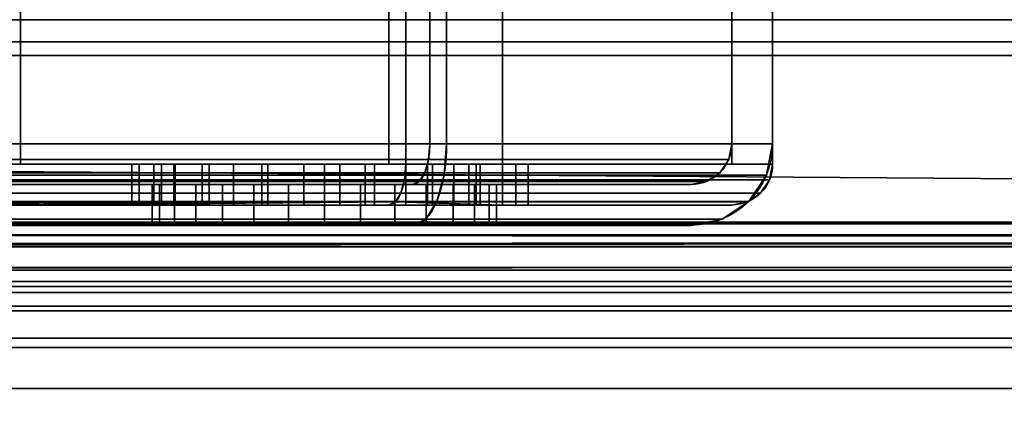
# Model space of a CAD drawing. Header units: millimetres. Extents: x -603 to 3703, y -115 to 193.
# Tile 78 of 256: x -347 to -323, y -35 to -25. Entities that reach past the tile are written whole.
import ezdxf

# ---------------------------------------------------------------- set-up
doc = ezdxf.new("R2010")
doc.units = ezdxf.units.MM
doc.layers.add('151', color=7, linetype='Continuous', true_color=0xffffff)

# ---------------------------------------------------------------- blocks, each defined once
blk = doc.blocks.new('UG_SURFACE_009')
at = {"layer": '151', "color": 252, "linetype": 'Continuous', "lineweight": 35}
for points in [[(-414.5, -29.92, 2023.75), (414.5, -29.92, 2023.75), (414.5, 14.42, 2023.75), (-414.5, 14.42, 2023.75)], [(-413, -29.92, 2022.25), (-413, 14.42, 2022.25), (413, 14.42, 2022.25), (413, -29.92, 2022.25)], [(-468, -18, 2077.25), (-468, -29.92, 2077.25), (468, -29.92, 2077.25), (468, -18, 2077.25)], [(-466.5, -18, 2075.75), (466.5, -18, 2075.75), (466.5, -29.92, 2075.75), (-466.5, -29.92, 2075.75)], [(468, -29.92, 2077.25), (-468, -29.92, 2077.25), (-467.941, -30.521, 2077.191)], [(467.941, -30.521, 2077.191), (468, -29.92, 2077.25), (-467.941, -30.521, 2077.191)], [(-466.5, -29.92, 2075.75), (466.5, -29.92, 2075.75), (466.47, -30.228, 2075.72)], [(-466.47, -30.228, 2075.72), (-466.5, -29.92, 2075.75), (466.47, -30.228, 2075.72)], [(414.53, -30.228, 2023.78), (-414.5, -29.92, 2023.75), (-414.53, -30.228, 2023.78)], [(414.53, -30.228, 2023.78), (414.5, -29.92, 2023.75), (-414.5, -29.92, 2023.75)], [(-413.059, -30.521, 2022.309), (413, -29.92, 2022.25), (413.059, -30.521, 2022.309)], [(-413.059, -30.521, 2022.309), (-413, -29.92, 2022.25), (413, -29.92, 2022.25)], [(466.47, -30.228, 2075.72), (466.38, -30.525, 2075.63), (-466.38, -30.525, 2075.63), (-466.47, -30.228, 2075.72)], [(-414.53, -30.228, 2023.78), (-414.62, -30.525, 2023.87), (414.62, -30.525, 2023.87)], [(-414.53, -30.228, 2023.78), (414.62, -30.525, 2023.87), (414.53, -30.228, 2023.78)], [(-467.941, -30.521, 2077.191), (-467.766, -31.099, 2077.016), (467.766, -31.099, 2077.016), (467.941, -30.521, 2077.191)], [(466.037, -31.037, 2075.287), (-466.037, -31.037, 2075.287), (-466.38, -30.525, 2075.63), (466.38, -30.525, 2075.63)], [(414.62, -30.525, 2023.87), (-414.62, -30.525, 2023.87), (-414.963, -31.037, 2024.213), (414.963, -31.037, 2024.213)], [(413.059, -30.521, 2022.309), (-413.234, -31.099, 2022.485), (-413.059, -30.521, 2022.309)], [(413.059, -30.521, 2022.309), (413.234, -31.099, 2022.485), (-413.234, -31.099, 2022.485)], [(467.766, -31.099, 2077.016), (-467.766, -31.099, 2077.016), (-467.098, -32.098, 2076.348), (467.098, -32.098, 2076.348)], [(465.525, -31.38, 2074.775), (-465.525, -31.38, 2074.775), (-466.037, -31.037, 2075.287), (466.037, -31.037, 2075.287)], [(414.963, -31.037, 2024.213), (-414.963, -31.037, 2024.213), (-415.475, -31.38, 2024.725), (415.475, -31.38, 2024.725)], [(413.902, -32.098, 2023.152), (-413.902, -32.098, 2023.152), (-413.234, -31.099, 2022.485), (413.234, -31.099, 2022.485)], [(464.92, -31.5, 2074.17), (-464.92, -31.5, 2074.17), (-465.525, -31.38, 2074.775), (465.525, -31.38, 2074.775)], [(415.475, -31.38, 2024.725), (-415.475, -31.38, 2024.725), (-416.08, -31.5, 2025.33), (416.08, -31.5, 2025.33)], [(-464.92, -31.5, 2074.17), (464.92, -31.5, 2074.17), (416.08, -31.5, 2025.33), (-416.08, -31.5, 2025.33)], [(467.098, -32.098, 2076.348), (-467.098, -32.098, 2076.348), (-466.099, -32.766, 2075.349), (466.099, -32.766, 2075.349)], [(414.901, -32.766, 2024.151), (-414.901, -32.766, 2024.151), (-413.902, -32.098, 2023.152), (413.902, -32.098, 2023.152)], [(466.099, -32.766, 2075.349), (-466.099, -32.766, 2075.349), (-464.92, -33, 2074.17), (464.92, -33, 2074.17)], [(416.08, -33, 2025.33), (-416.08, -33, 2025.33), (-414.901, -32.766, 2024.151), (414.901, -32.766, 2024.151)], [(-464.92, -33, 2074.17), (-416.08, -33, 2025.33), (416.08, -33, 2025.33), (464.92, -33, 2074.17)]]:
    blk.add_3dface(points, dxfattribs=at)
blk = doc.blocks.new('UG_SURFACE_011')
at = {"layer": '151', "color": 252, "linetype": 'Continuous', "lineweight": 35}
for points in [[(-412, -25.835, -7.906), (412, -25.835, -7.906), (412, -24.953, -7.75), (-412, -24.953, -7.75)], [(-412, -24.953, -8.75), (412, -24.953, -8.75), (412, -25.493, -8.845), (-412, -25.493, -8.845)], [(-412, -25.493, -8.845), (412, -25.493, -8.845), (412, -31.644, -11.084), (-412, -31.644, -11.084)], [(-412, -31.986, -10.144), (412, -31.986, -10.144), (412, -25.835, -7.906), (-412, -25.835, -7.906)], [(412, -31.644, -11.084), (412, -31.986, -10.144), (-412, -31.986, -10.144), (-412, -31.644, -11.084)]]:
    blk.add_3dface(points, dxfattribs=at)
blk = doc.blocks.new('UG_SURFACE_178')
at = {"layer": '151', "color": 252, "linetype": 'Continuous', "lineweight": 35}
for points in [[(-406, -16, 1527), (-337, -16, 1527), (-337, -28, 1527), (-406, -28, 1527)], [(-406, -28, 1528), (-337.414, -28, 1528), (-337.414, -16, 1528), (-406, -16, 1528)], [(-350.5, -28, 1619), (-337, -28, 1619), (-337, -16, 1619), (-350.5, -16, 1619)], [(-350.5, -28, 1618), (-350.5, -16, 1618), (-337.414, -16, 1618), (-337.414, -28, 1618)], [(-330, -28, 1610.586), (-337.414, -28, 1618), (-337.414, -16, 1618), (-330, -16, 1610.586)], [(-337.414, -28, 1528), (-330, -28, 1535.414), (-330, -16, 1535.414), (-337.414, -16, 1528)], [(-337, -16, 1527), (-329, -16, 1535), (-329, -28, 1535), (-337, -28, 1527)], [(-329, -16, 1611), (-337, -16, 1619), (-337, -28, 1619), (-329, -28, 1611)], [(-330, -28, 1535.414), (-330, -28, 1610.586), (-330, -16, 1610.586), (-330, -16, 1535.414)], [(-329, -16, 1535), (-329, -16, 1611), (-329, -28, 1611), (-329, -28, 1535)], [(-337.063, -28.765, 1527.152), (-406, -28.765, 1527.152), (-406, -28, 1527), (-337, -28, 1527)], [(-337.414, -28, 1528), (-406, -28, 1528), (-406, -28.383, 1528.076), (-337.446, -28.383, 1528.076)], [(-337, -28, 1619), (-350.5, -28, 1619), (-350.5, -28.765, 1618.848), (-337.063, -28.765, 1618.848)], [(-337.446, -28.383, 1617.924), (-350.5, -28.383, 1617.924), (-350.5, -28, 1618), (-337.414, -28, 1618)], [(-330.076, -28.383, 1610.554), (-337.446, -28.383, 1617.924), (-337.414, -28, 1618), (-330, -28, 1610.586)], [(-337.446, -28.383, 1528.076), (-330.076, -28.383, 1535.446), (-330, -28, 1535.414), (-337.414, -28, 1528)], [(-337, -28, 1527), (-329, -28, 1535), (-329.152, -28.765, 1535.063), (-337.063, -28.765, 1527.152)], [(-329, -28, 1611), (-337, -28, 1619), (-337.063, -28.765, 1618.848), (-329.152, -28.765, 1610.937)], [(-330.076, -28.383, 1535.446), (-330.076, -28.383, 1610.554), (-330, -28, 1610.586), (-330, -28, 1535.414)], [(-329, -28, 1535), (-329, -28, 1611), (-329.152, -28.765, 1610.937), (-329.152, -28.765, 1535.063)], [(-337.446, -28.383, 1528.076), (-406, -28.383, 1528.076), (-406, -28.707, 1528.293), (-337.536, -28.707, 1528.293)], [(-337.536, -28.707, 1617.707), (-350.5, -28.707, 1617.707), (-350.5, -28.383, 1617.924), (-337.446, -28.383, 1617.924)], [(-330.293, -28.707, 1610.464), (-337.536, -28.707, 1617.707), (-337.446, -28.383, 1617.924), (-330.076, -28.383, 1610.554)], [(-337.536, -28.707, 1528.293), (-330.293, -28.707, 1535.536), (-330.076, -28.383, 1535.446), (-337.446, -28.383, 1528.076)], [(-330.293, -28.707, 1535.536), (-330.293, -28.707, 1610.464), (-330.076, -28.383, 1610.554), (-330.076, -28.383, 1535.446)], [(-337.536, -28.707, 1528.293), (-406, -28.707, 1528.293), (-406, -28.924, 1528.617), (-337.67, -28.924, 1528.617)], [(-337.67, -28.924, 1617.383), (-350.5, -28.924, 1617.383), (-350.5, -28.707, 1617.707), (-337.536, -28.707, 1617.707)], [(-330.617, -28.924, 1610.33), (-337.67, -28.924, 1617.383), (-337.536, -28.707, 1617.707), (-330.293, -28.707, 1610.464)], [(-337.67, -28.924, 1528.617), (-330.617, -28.924, 1535.67), (-330.293, -28.707, 1535.536), (-337.536, -28.707, 1528.293)], [(-330.617, -28.924, 1535.67), (-330.617, -28.924, 1610.33), (-330.293, -28.707, 1610.464), (-330.293, -28.707, 1535.536)], [(-337.243, -29.414, 1527.586), (-406, -29.414, 1527.586), (-406, -28.765, 1527.152), (-337.063, -28.765, 1527.152)], [(-337.67, -28.924, 1528.617), (-406, -28.924, 1528.617), (-406, -29, 1529), (-337.828, -29, 1529)], [(-337.063, -28.765, 1618.848), (-350.5, -28.765, 1618.848), (-350.5, -29.414, 1618.414), (-337.243, -29.414, 1618.414)], [(-337.828, -29, 1617), (-350.5, -29, 1617), (-350.5, -28.924, 1617.383), (-337.67, -28.924, 1617.383)], [(-331, -29, 1610.172), (-337.828, -29, 1617), (-337.67, -28.924, 1617.383), (-330.617, -28.924, 1610.33)], [(-337.828, -29, 1529), (-331, -29, 1535.828), (-330.617, -28.924, 1535.67), (-337.67, -28.924, 1528.617)], [(-337.063, -28.765, 1527.152), (-329.152, -28.765, 1535.063), (-329.586, -29.414, 1535.243), (-337.243, -29.414, 1527.586)], [(-329.152, -28.765, 1610.937), (-337.063, -28.765, 1618.848), (-337.243, -29.414, 1618.414), (-329.586, -29.414, 1610.757)], [(-331, -29, 1535.828), (-331, -29, 1610.172), (-330.617, -28.924, 1610.33), (-330.617, -28.924, 1535.67)], [(-329.152, -28.765, 1535.063), (-329.152, -28.765, 1610.937), (-329.586, -29.414, 1610.757), (-329.586, -29.414, 1535.243)], [(-359.215, -29, 1530.5), (-337.828, -29, 1529), (-406, -29, 1529)], [(-359.215, -29, 1530.5), (-357.302, -29, 1530.881), (-337.828, -29, 1529)], [(-337.828, -29, 1529), (-357.302, -29, 1530.881), (-355.68, -29, 1531.964)], [(-341.729, -29, 1544.617), (-355.68, -29, 1531.964), (-354.596, -29, 1533.587)], [(-355.68, -29, 1531.964), (-341.729, -29, 1544.617), (-340, -29, 1544.25), (-337.828, -29, 1529)], [(-337.828, -29, 1617), (-355.302, -29, 1562.654), (-352.99, -29, 1600.99), (-351.147, -29, 1603.747)], [(-352.51, -29, 1560.489), (-355.302, -29, 1562.654), (-337.828, -29, 1617)], [(-354.596, -29, 1533.587), (-354.215, -29, 1535.5), (-343.158, -29, 1545.656), (-341.729, -29, 1544.617)], [(-344.227, -29, 1548.944), (-344.042, -29, 1547.187), (-354.215, -29, 1547.975), (-351.772, -29, 1550.527)], [(-344.042, -29, 1547.187), (-343.158, -29, 1545.656), (-354.215, -29, 1535.5), (-354.215, -29, 1547.975)], [(-337.828, -29, 1617), (-340.884, -29, 1552.657), (-342.498, -29, 1551.938), (-352.51, -29, 1560.489)], [(-350.839, -29, 1557.376), (-352.51, -29, 1560.489), (-342.498, -29, 1551.938)], [(-351.772, -29, 1550.527), (-350.578, -29, 1553.852), (-343.681, -29, 1550.625), (-344.227, -29, 1548.944)], [(-337.828, -29, 1617), (-351.147, -29, 1603.747), (-350.5, -29, 1607)], [(-342.498, -29, 1551.938), (-343.681, -29, 1550.625), (-350.578, -29, 1553.852), (-350.839, -29, 1557.376)], [(-350.5, -29, 1607), (-350.5, -29, 1617), (-337.828, -29, 1617)], [(-344.227, -29, 1548.944), (-344.227, -30, 1548.944), (-344.042, -30, 1547.187), (-344.042, -29, 1547.187)], [(-343.681, -29, 1550.625), (-343.681, -30, 1550.625), (-344.227, -30, 1548.944), (-344.227, -29, 1548.944)], [(-344.042, -29, 1547.187), (-344.042, -30, 1547.187), (-343.158, -30, 1545.656), (-343.158, -29, 1545.656)], [(-342.498, -29, 1551.938), (-342.498, -30, 1551.938), (-343.681, -30, 1550.625), (-343.681, -29, 1550.625)], [(-343.158, -29, 1545.656), (-343.158, -30, 1545.656), (-341.729, -30, 1544.617), (-341.729, -29, 1544.617)], [(-340.884, -29, 1552.657), (-340.884, -30, 1552.657), (-342.498, -30, 1551.938), (-342.498, -29, 1551.938)], [(-341.729, -29, 1544.617), (-341.729, -30, 1544.617), (-340, -30, 1544.25), (-340, -29, 1544.25)], [(-337.828, -29, 1617), (-340, -29, 1552.75), (-340.884, -29, 1552.657)], [(-340, -30, 1552.75), (-340.884, -30, 1552.657), (-340.884, -29, 1552.657), (-340, -29, 1552.75)], [(-331, -29, 1535.828), (-337.828, -29, 1529), (-340, -29, 1544.25), (-338.271, -29, 1544.617)], [(-339.116, -29, 1552.657), (-340, -29, 1552.75), (-337.828, -29, 1617), (-331, -29, 1610.172)], [(-340, -29, 1552.75), (-339.116, -29, 1552.657), (-339.116, -30, 1552.657), (-340, -30, 1552.75)], [(-340, -29, 1544.25), (-340, -30, 1544.25), (-338.271, -30, 1544.617), (-338.271, -29, 1544.617)], [(-331, -29, 1610.172), (-337.502, -29, 1551.938), (-339.116, -29, 1552.657)], [(-337.502, -29, 1551.938), (-337.502, -30, 1551.938), (-339.116, -30, 1552.657), (-339.116, -29, 1552.657)], [(-338.271, -29, 1544.617), (-336.842, -29, 1545.656), (-331, -29, 1535.828)], [(-338.271, -29, 1544.617), (-338.271, -30, 1544.617), (-336.842, -30, 1545.656), (-336.842, -29, 1545.656)], [(-336.319, -29, 1550.625), (-337.502, -29, 1551.938), (-331, -29, 1610.172)], [(-336.319, -29, 1550.625), (-336.319, -30, 1550.625), (-337.502, -30, 1551.938), (-337.502, -29, 1551.938)], [(-331, -29, 1535.828), (-336.842, -29, 1545.656), (-335.958, -29, 1547.187)], [(-336.842, -29, 1545.656), (-336.842, -30, 1545.656), (-335.958, -30, 1547.187), (-335.958, -29, 1547.187)], [(-331, -29, 1610.172), (-331, -29, 1535.828), (-335.773, -29, 1548.944), (-336.319, -29, 1550.625)], [(-335.773, -29, 1548.944), (-335.773, -30, 1548.944), (-336.319, -30, 1550.625), (-336.319, -29, 1550.625)], [(-331, -29, 1535.828), (-335.958, -29, 1547.187), (-335.773, -29, 1548.944)], [(-335.958, -29, 1547.187), (-335.958, -30, 1547.187), (-335.773, -30, 1548.944), (-335.773, -29, 1548.944)], [(-337.511, -29.848, 1528.235), (-406, -29.848, 1528.235), (-406, -29.414, 1527.586), (-337.243, -29.414, 1527.586)], [(-337.243, -29.414, 1618.414), (-350.5, -29.414, 1618.414), (-350.5, -29.848, 1617.765), (-337.511, -29.848, 1617.765)], [(-337.243, -29.414, 1527.586), (-329.586, -29.414, 1535.243), (-330.235, -29.848, 1535.511), (-337.511, -29.848, 1528.235)], [(-329.586, -29.414, 1610.757), (-337.243, -29.414, 1618.414), (-337.511, -29.848, 1617.765), (-330.235, -29.848, 1610.489)], [(-329.586, -29.414, 1535.243), (-329.586, -29.414, 1610.757), (-330.235, -29.848, 1610.489), (-330.235, -29.848, 1535.511)], [(-337.828, -30, 1529), (-406, -30, 1529), (-406, -29.848, 1528.235), (-337.511, -29.848, 1528.235)], [(-337.511, -29.848, 1617.765), (-350.5, -29.848, 1617.765), (-350.5, -30, 1617), (-337.828, -30, 1617)], [(-337.511, -29.848, 1528.235), (-330.235, -29.848, 1535.511), (-331, -30, 1535.828), (-337.828, -30, 1529)], [(-330.235, -29.848, 1610.489), (-337.511, -29.848, 1617.765), (-337.828, -30, 1617), (-331, -30, 1610.172)], [(-330.235, -29.848, 1535.511), (-330.235, -29.848, 1610.489), (-331, -30, 1610.172), (-331, -30, 1535.828)], [(-406, -30, 1529), (-337.828, -30, 1529), (-359.215, -30, 1530.5)], [(-331, -30, 1610.172), (-375.502, -30, 1551.938), (-374.319, -30, 1550.625)], [(-375.502, -30, 1551.938), (-331, -30, 1610.172), (-352.99, -30, 1600.99), (-355.747, -30, 1599.147)], [(-374.319, -30, 1550.625), (-373.773, -30, 1548.944), (-331, -30, 1610.172)], [(-331, -30, 1610.172), (-373.773, -30, 1548.944), (-365.134, -30, 1560.884)], [(-365.134, -30, 1560.884), (-362.211, -30, 1562.87), (-331, -30, 1610.172)], [(-331, -30, 1610.172), (-362.211, -30, 1562.87), (-358.734, -30, 1563.496)], [(-357.302, -30, 1530.881), (-359.215, -30, 1530.5), (-337.828, -30, 1529)], [(-358.734, -30, 1563.496), (-355.302, -30, 1562.654), (-331, -30, 1610.172)], [(-355.68, -30, 1531.964), (-357.302, -30, 1530.881), (-337.828, -30, 1529)], [(-354.596, -30, 1533.587), (-355.68, -30, 1531.964), (-337.828, -30, 1529)], [(-331, -30, 1610.172), (-355.302, -30, 1562.654), (-352.51, -30, 1560.489)], [(-340, -30, 1544.25), (-354.215, -30, 1535.5), (-354.596, -30, 1533.587), (-337.828, -30, 1529)], [(-351.772, -30, 1550.527), (-354.215, -30, 1547.975), (-354.215, -30, 1535.5), (-343.158, -30, 1545.656)], [(-354.215, -30, 1535.5), (-340, -30, 1544.25), (-341.729, -30, 1544.617)], [(-341.729, -30, 1544.617), (-343.158, -30, 1545.656), (-354.215, -30, 1535.5)], [(-351.147, -30, 1603.747), (-352.99, -30, 1600.99), (-331, -30, 1610.172)], [(-352.51, -30, 1560.489), (-342.498, -30, 1551.938), (-340.884, -30, 1552.657), (-331, -30, 1610.172)], [(-352.51, -30, 1560.489), (-343.681, -30, 1550.625), (-342.498, -30, 1551.938)], [(-352.51, -30, 1560.489), (-344.042, -30, 1547.187), (-344.227, -30, 1548.944)], [(-344.042, -30, 1547.187), (-352.51, -30, 1560.489), (-350.839, -30, 1557.376)], [(-344.227, -30, 1548.944), (-343.681, -30, 1550.625), (-352.51, -30, 1560.489)], [(-350.578, -30, 1553.852), (-351.772, -30, 1550.527), (-343.158, -30, 1545.656), (-344.042, -30, 1547.187)], [(-350.5, -30, 1607), (-351.147, -30, 1603.747), (-331, -30, 1610.172)], [(-350.839, -30, 1557.376), (-350.578, -30, 1553.852), (-344.042, -30, 1547.187)], [(-331, -30, 1610.172), (-337.828, -30, 1617), (-350.5, -30, 1617), (-350.5, -30, 1607)], [(-331, -30, 1610.172), (-340.884, -30, 1552.657), (-340, -30, 1552.75)], [(-340, -30, 1552.75), (-339.116, -30, 1552.657), (-331, -30, 1610.172)], [(-337.828, -30, 1529), (-331, -30, 1535.828), (-338.271, -30, 1544.617), (-340, -30, 1544.25)], [(-339.116, -30, 1552.657), (-337.502, -30, 1551.938), (-331, -30, 1610.172)], [(-331, -30, 1535.828), (-336.842, -30, 1545.656), (-338.271, -30, 1544.617)], [(-331, -30, 1610.172), (-337.502, -30, 1551.938), (-336.319, -30, 1550.625)], [(-335.958, -30, 1547.187), (-336.842, -30, 1545.656), (-331, -30, 1535.828)], [(-336.319, -30, 1550.625), (-335.773, -30, 1548.944), (-331, -30, 1535.828), (-331, -30, 1610.172)], [(-335.773, -30, 1548.944), (-335.958, -30, 1547.187), (-331, -30, 1535.828)]]:
    blk.add_3dface(points, dxfattribs=at)
blk = doc.blocks.new('UG_SURFACE_179')
at = {"layer": '151', "color": 252, "linetype": 'Continuous', "lineweight": 35}
for points in [[(-406, -15.5, 1004.2), (-338, -15.5, 1004.2), (-338, -28.5, 1004.2), (-406, -28.5, 1004.2)], [(-338, -15.5, 1158.8), (-406, -15.5, 1158.8), (-406, -28.5, 1158.8), (-338, -28.5, 1158.8)], [(-352.58, -28.5, 1005.2), (-347.455, -28.5, 1005.2), (-347.455, -15.5, 1005.2), (-350.58, -15.5, 1005.2)], [(-350.58, -15.5, 1157.8), (-347.455, -15.5, 1157.8), (-347.455, -28.5, 1157.8), (-352.58, -28.5, 1157.8)], [(-347.455, -28.5, 1005.2), (-338.414, -28.5, 1005.2), (-338.414, -15.5, 1005.2), (-347.455, -15.5, 1005.2)], [(-347.455, -15.5, 1157.8), (-338.414, -15.5, 1157.8), (-338.414, -28.5, 1157.8), (-347.455, -28.5, 1157.8)], [(-335.625, -15.5, 1007.989), (-338.414, -15.5, 1005.2), (-338.414, -28.5, 1005.2), (-335.625, -28.5, 1007.989)], [(-335.625, -28.5, 1155.011), (-338.414, -28.5, 1157.8), (-338.414, -15.5, 1157.8), (-335.625, -15.5, 1155.011)], [(-338, -15.5, 1004.2), (-329, -15.5, 1013.2), (-329, -28.5, 1013.2), (-338, -28.5, 1004.2)], [(-338, -28.5, 1158.8), (-329, -28.5, 1149.8), (-329, -15.5, 1149.8), (-338, -15.5, 1158.8)], [(-335.625, -28.5, 1007.989), (-330, -28.5, 1013.614), (-330, -15.5, 1013.614), (-335.625, -15.5, 1007.989)], [(-335.625, -15.5, 1155.011), (-330, -15.5, 1149.386), (-330, -28.5, 1149.386), (-335.625, -28.5, 1155.011)], [(-330, -28.5, 1095), (-330, -28.5, 1149.386), (-330, -15.5, 1149.386), (-330, -15.5, 1112)], [(-330, -15.5, 1093), (-330, -15.5, 1061.42), (-330, -28.5, 1061.42), (-330, -28.5, 1095)], [(-330, -28.5, 1015.975), (-330, -28.5, 1061.42), (-330, -15.5, 1061.42), (-330, -15.5, 1036.97)], [(-330, -15.5, 1036.97), (-330, -15.5, 1015.975), (-330, -28.5, 1015.975)], [(-330, -15.5, 1015.975), (-330, -15.5, 1013.614), (-330, -28.5, 1013.614), (-330, -28.5, 1015.975)], [(-330, -15.5, 1112), (-330, -15.5, 1093), (-330, -28.5, 1095)], [(-329, -15.5, 1013.2), (-329, -15.5, 1149.8), (-329, -28.5, 1149.8), (-329, -28.5, 1013.2)], [(-338.032, -28.883, 1004.276), (-406, -28.883, 1004.276), (-406, -28.5, 1004.2), (-338, -28.5, 1004.2)], [(-338, -28.5, 1158.8), (-406, -28.5, 1158.8), (-406, -28.883, 1158.724), (-338.032, -28.883, 1158.724)], [(-347.455, -28.5, 1015.975), (-352.58, -28.5, 1015.975), (-352.58, -28.5, 1028.207), (-351.342, -28.5, 1029.583)], [(-352.431, -28.5, 1039.917), (-352.58, -28.5, 1040.025), (-352.58, -28.5, 1061.42), (-347.455, -28.5, 1061.42)], [(-347.455, -28.5, 1157.8), (-347.455, -28.5, 1095), (-352.58, -28.5, 1095), (-352.58, -28.5, 1157.8)], [(-347.455, -28.5, 1095), (-347.455, -28.5, 1061.42), (-352.58, -28.5, 1061.42), (-352.58, -28.5, 1095)], [(-347.455, -28.5, 1015.975), (-347.455, -28.5, 1005.2), (-352.58, -28.5, 1005.2), (-352.58, -28.5, 1015.975)], [(-350.592, -28.5, 1036.734), (-352.431, -28.5, 1039.917), (-347.455, -28.5, 1061.42)], [(-347.455, -28.5, 1015.975), (-351.342, -28.5, 1029.583), (-350.207, -28.5, 1033.079)], [(-350.207, -28.5, 1033.079), (-350.592, -28.5, 1036.734), (-347.455, -28.5, 1061.42), (-347.455, -28.5, 1015.975)], [(-347.455, -28.5, 1015.975), (-347.455, -28.5, 1061.42), (-344.727, -28.5, 1027.294)], [(-347.455, -28.5, 1061.42), (-335.625, -28.5, 1061.42), (-340.5, -28.5, 1031.1), (-341.384, -28.5, 1031.007)], [(-347.455, -28.5, 1061.42), (-344.181, -28.5, 1028.975), (-344.727, -28.5, 1027.294)], [(-341.384, -28.5, 1031.007), (-342.998, -28.5, 1030.288), (-347.455, -28.5, 1061.42)], [(-342.998, -28.5, 1030.288), (-344.181, -28.5, 1028.975), (-347.455, -28.5, 1061.42)], [(-347.455, -28.5, 1015.975), (-343.658, -28.5, 1024.006), (-342.229, -28.5, 1022.967)], [(-344.727, -28.5, 1027.294), (-344.542, -28.5, 1025.537), (-347.455, -28.5, 1015.975)], [(-344.542, -28.5, 1025.537), (-343.658, -28.5, 1024.006), (-347.455, -28.5, 1015.975)], [(-342.229, -28.5, 1022.967), (-340.5, -28.5, 1022.6), (-335.625, -28.5, 1015.975), (-347.455, -28.5, 1015.975)], [(-340, -28.5, 1110), (-347.455, -28.5, 1157.8), (-338.414, -28.5, 1157.8)], [(-335.625, -28.5, 1095), (-347.455, -28.5, 1095), (-341.531, -28.5, 1102.304), (-340, -28.5, 1102)], [(-347.455, -28.5, 1095), (-342.828, -28.5, 1103.172), (-341.531, -28.5, 1102.304)], [(-347.455, -28.5, 1095), (-344, -28.5, 1106), (-343.696, -28.5, 1104.469)], [(-347.455, -28.5, 1157.8), (-342.828, -28.5, 1108.828), (-343.696, -28.5, 1107.531)], [(-340, -28.5, 1110), (-341.531, -28.5, 1109.696), (-347.455, -28.5, 1157.8)], [(-343.696, -28.5, 1107.531), (-344, -28.5, 1106), (-347.455, -28.5, 1095), (-347.455, -28.5, 1157.8)], [(-343.696, -28.5, 1104.469), (-342.828, -28.5, 1103.172), (-347.455, -28.5, 1095)], [(-341.531, -28.5, 1109.696), (-342.828, -28.5, 1108.828), (-347.455, -28.5, 1157.8)], [(-347.455, -28.5, 1015.975), (-335.625, -28.5, 1015.975), (-335.625, -28.5, 1007.989), (-338.414, -28.5, 1005.2)], [(-338.414, -28.5, 1005.2), (-347.455, -28.5, 1005.2), (-347.455, -28.5, 1015.975)], [(-335.625, -28.5, 1095), (-335.625, -28.5, 1061.42), (-347.455, -28.5, 1061.42), (-347.455, -28.5, 1095)], [(-344.727, -28.5, 1027.294), (-344.727, -29.5, 1027.294), (-344.542, -29.5, 1025.537), (-344.542, -28.5, 1025.537)], [(-344.181, -28.5, 1028.975), (-344.181, -29.5, 1028.975), (-344.727, -29.5, 1027.294), (-344.727, -28.5, 1027.294)], [(-344.542, -28.5, 1025.537), (-344.542, -29.5, 1025.537), (-343.658, -29.5, 1024.006), (-343.658, -28.5, 1024.006)], [(-342.998, -28.5, 1030.288), (-342.998, -29.5, 1030.288), (-344.181, -29.5, 1028.975), (-344.181, -28.5, 1028.975)], [(-344, -29.5, 1106), (-344, -28.5, 1106), (-343.696, -28.5, 1107.531), (-343.696, -29.5, 1107.531)], [(-343.696, -29.5, 1104.469), (-343.696, -28.5, 1104.469), (-344, -28.5, 1106), (-344, -29.5, 1106)], [(-343.696, -29.5, 1107.531), (-343.696, -28.5, 1107.531), (-342.828, -28.5, 1108.828), (-342.828, -29.5, 1108.828)], [(-342.828, -29.5, 1103.172), (-342.828, -28.5, 1103.172), (-343.696, -28.5, 1104.469), (-343.696, -29.5, 1104.469)], [(-343.658, -28.5, 1024.006), (-343.658, -29.5, 1024.006), (-342.229, -29.5, 1022.967), (-342.229, -28.5, 1022.967)], [(-341.384, -28.5, 1031.007), (-341.384, -29.5, 1031.007), (-342.998, -29.5, 1030.288), (-342.998, -28.5, 1030.288)], [(-342.828, -29.5, 1108.828), (-342.828, -28.5, 1108.828), (-341.531, -28.5, 1109.696), (-341.531, -29.5, 1109.696)], [(-341.531, -29.5, 1102.304), (-341.531, -28.5, 1102.304), (-342.828, -28.5, 1103.172), (-342.828, -29.5, 1103.172)], [(-342.229, -28.5, 1022.967), (-342.229, -29.5, 1022.967), (-340.5, -29.5, 1022.6), (-340.5, -28.5, 1022.6)], [(-341.531, -29.5, 1109.696), (-341.531, -28.5, 1109.696), (-340, -28.5, 1110), (-340, -29.5, 1110)], [(-340, -29.5, 1102), (-340, -28.5, 1102), (-341.531, -28.5, 1102.304), (-341.531, -29.5, 1102.304)], [(-340.5, -29.5, 1031.1), (-341.384, -29.5, 1031.007), (-341.384, -28.5, 1031.007), (-340.5, -28.5, 1031.1)], [(-340.5, -28.5, 1031.1), (-339.616, -28.5, 1031.007), (-339.616, -29.5, 1031.007), (-340.5, -29.5, 1031.1)], [(-340.5, -28.5, 1022.6), (-340.5, -29.5, 1022.6), (-338.771, -29.5, 1022.967), (-338.771, -28.5, 1022.967)], [(-335.625, -28.5, 1015.975), (-340.5, -28.5, 1022.6), (-338.771, -28.5, 1022.967)], [(-339.616, -28.5, 1031.007), (-340.5, -28.5, 1031.1), (-335.625, -28.5, 1061.42)], [(-340, -29.5, 1102), (-339, -29.5, 1102), (-339, -28.5, 1102), (-340, -28.5, 1102)], [(-339, -29.5, 1110), (-340, -29.5, 1110), (-340, -28.5, 1110), (-339, -28.5, 1110)], [(-335.625, -28.5, 1095), (-340, -28.5, 1102), (-339, -28.5, 1102)], [(-338.414, -28.5, 1157.8), (-335.625, -28.5, 1155.011), (-339, -28.5, 1110), (-340, -28.5, 1110)], [(-338.002, -28.5, 1030.288), (-338.002, -29.5, 1030.288), (-339.616, -29.5, 1031.007), (-339.616, -28.5, 1031.007)], [(-335.625, -28.5, 1061.42), (-338.002, -28.5, 1030.288), (-339.616, -28.5, 1031.007)], [(-337.469, -29.5, 1102.304), (-337.469, -28.5, 1102.304), (-339, -28.5, 1102), (-339, -29.5, 1102)], [(-339, -29.5, 1110), (-339, -28.5, 1110), (-337.469, -28.5, 1109.696), (-337.469, -29.5, 1109.696)], [(-335.625, -28.5, 1155.011), (-337.469, -28.5, 1109.696), (-339, -28.5, 1110)], [(-339, -28.5, 1102), (-337.469, -28.5, 1102.304), (-335.625, -28.5, 1095)], [(-338.771, -28.5, 1022.967), (-338.771, -29.5, 1022.967), (-337.342, -29.5, 1024.006), (-337.342, -28.5, 1024.006)], [(-338.771, -28.5, 1022.967), (-337.342, -28.5, 1024.006), (-335.625, -28.5, 1015.975)], [(-338, -28.5, 1004.2), (-329, -28.5, 1013.2), (-329.076, -28.883, 1013.232), (-338.032, -28.883, 1004.276)], [(-329, -28.5, 1149.8), (-338, -28.5, 1158.8), (-338.032, -28.883, 1158.724), (-329.076, -28.883, 1149.768)], [(-336.819, -28.5, 1028.975), (-336.819, -29.5, 1028.975), (-338.002, -29.5, 1030.288), (-338.002, -28.5, 1030.288)], [(-335.625, -28.5, 1061.42), (-336.819, -28.5, 1028.975), (-338.002, -28.5, 1030.288)], [(-336.172, -29.5, 1103.172), (-336.172, -28.5, 1103.172), (-337.469, -28.5, 1102.304), (-337.469, -29.5, 1102.304)], [(-337.469, -29.5, 1109.696), (-337.469, -28.5, 1109.696), (-336.172, -28.5, 1108.828), (-336.172, -29.5, 1108.828)], [(-337.469, -28.5, 1102.304), (-336.172, -28.5, 1103.172), (-335.625, -28.5, 1095)], [(-335.625, -28.5, 1155.011), (-336.172, -28.5, 1108.828), (-337.469, -28.5, 1109.696)], [(-337.342, -28.5, 1024.006), (-337.342, -29.5, 1024.006), (-336.458, -29.5, 1025.537), (-336.458, -28.5, 1025.537)], [(-335.625, -28.5, 1015.975), (-337.342, -28.5, 1024.006), (-336.458, -28.5, 1025.537)], [(-336.273, -28.5, 1027.294), (-336.273, -29.5, 1027.294), (-336.819, -29.5, 1028.975), (-336.819, -28.5, 1028.975)], [(-336.273, -28.5, 1027.294), (-336.819, -28.5, 1028.975), (-335.625, -28.5, 1061.42)], [(-336.458, -28.5, 1025.537), (-336.458, -29.5, 1025.537), (-336.273, -29.5, 1027.294), (-336.273, -28.5, 1027.294)], [(-335.625, -28.5, 1015.975), (-336.458, -28.5, 1025.537), (-336.273, -28.5, 1027.294)], [(-336.273, -28.5, 1027.294), (-335.625, -28.5, 1061.42), (-335.625, -28.5, 1015.975)], [(-335.625, -28.5, 1103.99), (-336.172, -28.5, 1103.172), (-336.172, -29.5, 1103.172), (-335.625, -29.5, 1103.99)], [(-335.625, -29.5, 1108.01), (-336.172, -29.5, 1108.828), (-336.172, -28.5, 1108.828), (-335.625, -28.5, 1108.01)], [(-335.625, -28.5, 1155.011), (-335.625, -28.5, 1108.01), (-336.172, -28.5, 1108.828)], [(-336.172, -28.5, 1103.172), (-335.625, -28.5, 1103.99), (-335.625, -28.5, 1095)], [(-335.625, -28.5, 1108.01), (-335.304, -28.5, 1107.531), (-335.304, -29.5, 1107.531), (-335.625, -29.5, 1108.01)], [(-335.625, -29.5, 1103.99), (-335.304, -29.5, 1104.469), (-335.304, -28.5, 1104.469), (-335.625, -28.5, 1103.99)], [(-330, -28.5, 1095), (-335.625, -28.5, 1095), (-335.625, -28.5, 1103.99), (-335.304, -28.5, 1104.469)], [(-335.625, -28.5, 1007.989), (-335.625, -28.5, 1015.975), (-330, -28.5, 1015.975), (-330, -28.5, 1013.614)], [(-335.304, -28.5, 1107.531), (-335.625, -28.5, 1108.01), (-335.625, -28.5, 1155.011), (-330, -28.5, 1149.386)], [(-330, -28.5, 1095), (-330, -28.5, 1061.42), (-335.625, -28.5, 1061.42), (-335.625, -28.5, 1095)], [(-330, -28.5, 1061.42), (-330, -28.5, 1015.975), (-335.625, -28.5, 1015.975), (-335.625, -28.5, 1061.42)], [(-335, -29.5, 1106), (-335, -28.5, 1106), (-335.304, -28.5, 1104.469), (-335.304, -29.5, 1104.469)], [(-335.304, -29.5, 1107.531), (-335.304, -28.5, 1107.531), (-335, -28.5, 1106), (-335, -29.5, 1106)], [(-330, -28.5, 1149.386), (-330, -28.5, 1095), (-335, -28.5, 1106), (-335.304, -28.5, 1107.531)], [(-335.304, -28.5, 1104.469), (-335, -28.5, 1106), (-330, -28.5, 1095)], [(-329, -28.5, 1013.2), (-329, -28.5, 1149.8), (-329.076, -28.883, 1149.768), (-329.076, -28.883, 1013.232)], [(-338.121, -29.207, 1004.493), (-406, -29.207, 1004.493), (-406, -28.883, 1004.276), (-338.032, -28.883, 1004.276)], [(-338.032, -28.883, 1158.724), (-406, -28.883, 1158.724), (-406, -29.207, 1158.507), (-338.121, -29.207, 1158.507)], [(-338.032, -28.883, 1004.276), (-329.076, -28.883, 1013.232), (-329.293, -29.207, 1013.321), (-338.121, -29.207, 1004.493)], [(-329.076, -28.883, 1149.768), (-338.032, -28.883, 1158.724), (-338.121, -29.207, 1158.507), (-329.293, -29.207, 1149.679)], [(-329.076, -28.883, 1013.232), (-329.076, -28.883, 1149.768), (-329.293, -29.207, 1149.679), (-329.293, -29.207, 1013.321)], [(-338.256, -29.424, 1004.817), (-406, -29.424, 1004.817), (-406, -29.207, 1004.493), (-338.121, -29.207, 1004.493)], [(-338.121, -29.207, 1158.507), (-406, -29.207, 1158.507), (-406, -29.424, 1158.183), (-338.256, -29.424, 1158.183)], [(-338.121, -29.207, 1004.493), (-329.293, -29.207, 1013.321), (-329.617, -29.424, 1013.456), (-338.256, -29.424, 1004.817)], [(-329.293, -29.207, 1149.679), (-338.121, -29.207, 1158.507), (-338.256, -29.424, 1158.183), (-329.617, -29.424, 1149.544)], [(-329.293, -29.207, 1013.321), (-329.293, -29.207, 1149.679), (-329.617, -29.424, 1149.544), (-329.617, -29.424, 1013.456)], [(-406, -29.424, 1004.817), (-338.256, -29.424, 1004.817), (-367.42, -29.5, 1005.2), (-370.545, -29.5, 1005.2)], [(-338.256, -29.424, 1158.183), (-406, -29.424, 1158.183), (-373.625, -29.5, 1157.8), (-370.545, -29.5, 1157.8)], [(-338.256, -29.424, 1158.183), (-370.545, -29.5, 1157.8), (-367.42, -29.5, 1157.8)], [(-338.256, -29.424, 1004.817), (-350.58, -29.5, 1005.2), (-367.42, -29.5, 1005.2)], [(-367.42, -29.5, 1157.8), (-350.58, -29.5, 1157.8), (-338.256, -29.424, 1158.183)], [(-338.256, -29.424, 1004.817), (-347.455, -29.5, 1005.2), (-350.58, -29.5, 1005.2)], [(-338.256, -29.424, 1158.183), (-350.58, -29.5, 1157.8), (-347.455, -29.5, 1157.8)], [(-338.256, -29.424, 1004.817), (-338.414, -29.5, 1005.2), (-347.455, -29.5, 1005.2)], [(-347.455, -29.5, 1157.8), (-338.414, -29.5, 1157.8), (-338.256, -29.424, 1158.183)], [(-335.625, -29.5, 1007.989), (-338.414, -29.5, 1005.2), (-338.256, -29.424, 1004.817)], [(-338.256, -29.424, 1158.183), (-338.414, -29.5, 1157.8), (-335.625, -29.5, 1155.011)], [(-338.256, -29.424, 1004.817), (-329.617, -29.424, 1013.456), (-330, -29.5, 1013.614), (-335.625, -29.5, 1007.989)], [(-335.625, -29.5, 1155.011), (-330, -29.5, 1149.386), (-329.617, -29.424, 1149.544), (-338.256, -29.424, 1158.183)], [(-329.617, -29.424, 1013.456), (-329.617, -29.424, 1149.544), (-330, -29.5, 1093), (-330, -29.5, 1061.42)], [(-330, -29.5, 1061.42), (-330, -29.5, 1015.975), (-329.617, -29.424, 1013.456)], [(-329.617, -29.424, 1149.544), (-330, -29.5, 1112), (-330, -29.5, 1100)], [(-329.617, -29.424, 1149.544), (-330, -29.5, 1149.386), (-330, -29.5, 1112)], [(-330, -29.5, 1100), (-330, -29.5, 1093), (-329.617, -29.424, 1149.544)], [(-330, -29.5, 1015.975), (-330, -29.5, 1013.614), (-329.617, -29.424, 1013.456)], [(-347.455, -29.5, 1061.42), (-350.58, -29.5, 1061.42), (-350.58, -29.5, 1036.612), (-350.207, -29.5, 1033.079)], [(-350.207, -29.5, 1033.079), (-350.58, -29.5, 1031.931), (-350.58, -29.5, 1015.975), (-347.455, -29.5, 1015.975)], [(-350.58, -29.5, 1157.8), (-350.58, -29.5, 1112), (-347.455, -29.5, 1112), (-347.455, -29.5, 1157.8)], [(-350.58, -29.5, 1112), (-350.58, -29.5, 1100), (-347.455, -29.5, 1100), (-347.455, -29.5, 1112)], [(-350.58, -29.5, 1100), (-350.58, -29.5, 1093), (-347.455, -29.5, 1093), (-347.455, -29.5, 1100)], [(-350.58, -29.5, 1093), (-350.58, -29.5, 1061.42), (-347.455, -29.5, 1061.42), (-347.455, -29.5, 1093)], [(-350.58, -29.5, 1015.975), (-350.58, -29.5, 1005.2), (-347.455, -29.5, 1005.2), (-347.455, -29.5, 1015.975)], [(-350.207, -29.5, 1033.079), (-347.455, -29.5, 1015.975), (-347.455, -29.5, 1061.42)], [(-335.625, -29.5, 1061.42), (-347.455, -29.5, 1061.42), (-341.384, -29.5, 1031.007), (-340.5, -29.5, 1031.1)], [(-347.455, -29.5, 1061.42), (-342.998, -29.5, 1030.288), (-341.384, -29.5, 1031.007)], [(-347.455, -29.5, 1061.42), (-344.181, -29.5, 1028.975), (-342.998, -29.5, 1030.288)], [(-347.455, -29.5, 1015.975), (-344.542, -29.5, 1025.537), (-344.727, -29.5, 1027.294)], [(-344.727, -29.5, 1027.294), (-347.455, -29.5, 1061.42), (-347.455, -29.5, 1015.975)], [(-344.727, -29.5, 1027.294), (-344.181, -29.5, 1028.975), (-347.455, -29.5, 1061.42)], [(-347.455, -29.5, 1015.975), (-343.658, -29.5, 1024.006), (-344.542, -29.5, 1025.537)], [(-347.455, -29.5, 1015.975), (-335.625, -29.5, 1015.975), (-340.5, -29.5, 1022.6), (-342.229, -29.5, 1022.967)], [(-342.229, -29.5, 1022.967), (-343.658, -29.5, 1024.006), (-347.455, -29.5, 1015.975)], [(-335.625, -29.5, 1112), (-347.455, -29.5, 1112), (-340, -29.5, 1110), (-339, -29.5, 1110)], [(-347.455, -29.5, 1112), (-341.531, -29.5, 1109.696), (-340, -29.5, 1110)], [(-347.455, -29.5, 1112), (-342.828, -29.5, 1108.828), (-341.531, -29.5, 1109.696)], [(-339, -29.5, 1102), (-340, -29.5, 1102), (-347.455, -29.5, 1100), (-335.625, -29.5, 1100)], [(-347.455, -29.5, 1112), (-344, -29.5, 1106), (-343.696, -29.5, 1107.531)], [(-347.455, -29.5, 1100), (-342.828, -29.5, 1103.172), (-343.696, -29.5, 1104.469)], [(-340, -29.5, 1102), (-341.531, -29.5, 1102.304), (-347.455, -29.5, 1100)], [(-343.696, -29.5, 1104.469), (-344, -29.5, 1106), (-347.455, -29.5, 1112), (-347.455, -29.5, 1100)], [(-343.696, -29.5, 1107.531), (-342.828, -29.5, 1108.828), (-347.455, -29.5, 1112)], [(-341.531, -29.5, 1102.304), (-342.828, -29.5, 1103.172), (-347.455, -29.5, 1100)], [(-347.455, -29.5, 1015.975), (-347.455, -29.5, 1005.2), (-338.414, -29.5, 1005.2)], [(-347.455, -29.5, 1112), (-335.625, -29.5, 1112), (-335.625, -29.5, 1155.011), (-338.414, -29.5, 1157.8)], [(-338.414, -29.5, 1157.8), (-347.455, -29.5, 1157.8), (-347.455, -29.5, 1112)], [(-338.414, -29.5, 1005.2), (-335.625, -29.5, 1007.989), (-335.625, -29.5, 1015.975), (-347.455, -29.5, 1015.975)], [(-347.455, -29.5, 1100), (-347.455, -29.5, 1093), (-335.625, -29.5, 1093), (-335.625, -29.5, 1100)], [(-347.455, -29.5, 1093), (-347.455, -29.5, 1061.42), (-335.625, -29.5, 1061.42), (-335.625, -29.5, 1093)], [(-340.5, -29.5, 1031.1), (-339.616, -29.5, 1031.007), (-335.625, -29.5, 1061.42)], [(-338.771, -29.5, 1022.967), (-340.5, -29.5, 1022.6), (-335.625, -29.5, 1015.975)], [(-339.616, -29.5, 1031.007), (-338.002, -29.5, 1030.288), (-335.625, -29.5, 1061.42)], [(-335.625, -29.5, 1100), (-337.469, -29.5, 1102.304), (-339, -29.5, 1102)], [(-339, -29.5, 1110), (-337.469, -29.5, 1109.696), (-335.625, -29.5, 1112)], [(-335.625, -29.5, 1015.975), (-337.342, -29.5, 1024.006), (-338.771, -29.5, 1022.967)], [(-338.002, -29.5, 1030.288), (-336.819, -29.5, 1028.975), (-335.625, -29.5, 1061.42)], [(-337.469, -29.5, 1109.696), (-336.172, -29.5, 1108.828), (-335.625, -29.5, 1112)], [(-335.625, -29.5, 1100), (-336.172, -29.5, 1103.172), (-337.469, -29.5, 1102.304)], [(-336.458, -29.5, 1025.537), (-337.342, -29.5, 1024.006), (-335.625, -29.5, 1015.975)], [(-335.625, -29.5, 1061.42), (-336.819, -29.5, 1028.975), (-336.273, -29.5, 1027.294)], [(-336.273, -29.5, 1027.294), (-336.458, -29.5, 1025.537), (-335.625, -29.5, 1015.975)], [(-335.625, -29.5, 1015.975), (-335.625, -29.5, 1061.42), (-336.273, -29.5, 1027.294)], [(-335.625, -29.5, 1100), (-335.625, -29.5, 1103.99), (-336.172, -29.5, 1103.172)], [(-336.172, -29.5, 1108.828), (-335.625, -29.5, 1108.01), (-335.625, -29.5, 1112)], [(-330, -29.5, 1112), (-335.625, -29.5, 1112), (-335.625, -29.5, 1108.01), (-335.304, -29.5, 1107.531)], [(-335.625, -29.5, 1155.011), (-335.625, -29.5, 1112), (-330, -29.5, 1112), (-330, -29.5, 1149.386)], [(-330, -29.5, 1013.614), (-330, -29.5, 1015.975), (-335.625, -29.5, 1015.975), (-335.625, -29.5, 1007.989)], [(-335.304, -29.5, 1104.469), (-335.625, -29.5, 1103.99), (-335.625, -29.5, 1100), (-330, -29.5, 1100)], [(-335.625, -29.5, 1100), (-335.625, -29.5, 1093), (-330, -29.5, 1093), (-330, -29.5, 1100)], [(-335.625, -29.5, 1093), (-335.625, -29.5, 1061.42), (-330, -29.5, 1061.42), (-330, -29.5, 1093)], [(-335.625, -29.5, 1061.42), (-335.625, -29.5, 1015.975), (-330, -29.5, 1015.975), (-330, -29.5, 1061.42)], [(-330, -29.5, 1100), (-335, -29.5, 1106), (-335.304, -29.5, 1104.469)], [(-335.304, -29.5, 1107.531), (-335, -29.5, 1106), (-330, -29.5, 1100), (-330, -29.5, 1112)]]:
    blk.add_3dface(points, dxfattribs=at)
blk = doc.blocks.new('UG_SURFACE_180')
at = {"layer": '151', "color": 35, "linetype": 'Continuous', "lineweight": 35}
for points in [[(409, -34, 2019), (409, 0, 2019), (-409, -15.75, 2019), (-409, -28.25, 2019)], [(409, -2), (409, -34), (-409, -28.25), (-409, -15.75)], [(-409, -28.25, 2019), (-409, -34, 2019), (409, -34, 2019)], [(409, -34), (-409, -34), (-409, -28.25)], [(-422, -34, 2032), (422, -34, 2032), (409, -34, 2019), (-409, -34, 2019)], [(422, -48), (-422, -48), (-422, -34), (-409, -34)], [(422, -50, 2032), (422, -34, 2032), (-422, -34, 2032), (-422, -50, 2032)], [(422, -48), (-409, -34), (409, -34)]]:
    blk.add_3dface(points, dxfattribs=at)

msp = doc.modelspace()

# ---------------------------------------------------------------- linework, layer by layer
at = {"layer": '151', "linetype": 'Continuous', "lineweight": -3}
for p, q in [((-338.414, -15.5, 1005.2), (-338.414, -28.5, 1005.2)), ((-338.414, -28.5, 1157.8), (-338.414, -15.5, 1157.8)), ((-338, -15.5, 1004.2), (-338, -28.5, 1004.2)), ((-338, -28.5, 1158.8), (-338, -15.5, 1158.8)), ((-330, -28.5, 1013.614), (-330, -15.5, 1013.614)), ((-330, -15.5, 1149.386), (-330, -28.5, 1149.386)), ((-329, -15.5, 1149.8), (-329, -28.5, 1149.8)), ((-329, -28.5, 1013.2), (-329, -15.5, 1013.2)), ((-337.414, -28, 1618), (-337.414, -16, 1618)), ((-337.414, -16, 1528), (-337.414, -28, 1528)), ((-337, -28, 1619), (-337, -16, 1619)), ((-337, -16, 1527), (-337, -28, 1527)), ((-330, -16, 1610.586), (-330, -28, 1610.586)), ((-330, -28, 1535.414), (-330, -16, 1535.414)), ((-329, -28, 1535), (-329, -16, 1535)), ((-329, -16, 1611), (-329, -28, 1611)), ((412, -24.953, -7.75), (-412, -24.953, -7.75)), ((412, -24.953, -8.75), (-412, -24.953, -8.75)), ((412, -25.493, -8.845), (-412, -25.493, -8.845)), ((412, -25.835, -7.906), (-412, -25.835, -7.906)), ((-337, -28, 1527), (-406, -28, 1527)), ((-337.414, -28, 1528), (-406, -28, 1528)), ((-350.5, -28, 1618), (-337.414, -28, 1618)), ((-350.5, -28, 1619), (-337, -28, 1619)), ((-337.414, -28, 1618), (-330, -28, 1610.586)), ((-330, -28, 1535.414), (-337.414, -28, 1528)), ((-329, -28, 1535), (-337, -28, 1527)), ((-337, -28, 1619), (-329, -28, 1611)), ((-330, -28, 1610.586), (-330, -28, 1535.414)), ((-329, -28, 1611), (-329, -28, 1535)), ((-406, -28.5, 1157.8), (-338.414, -28.5, 1157.8)), ((-338, -28.5, 1004.2), (-406, -28.5, 1004.2)), ((-406, -28.5, 1005.2), (-338.414, -28.5, 1005.2)), ((-406, -28.5, 1158.8), (-338, -28.5, 1158.8)), ((-340, -28.5, 1102), (-339, -28.5, 1102)), ((-339, -28.5, 1110), (-340, -28.5, 1110)), ((-340, -29.5, 1110), (-340, -28.5, 1110)), ((-340, -29.5, 1102), (-340, -28.5, 1102)), ((-339, -29.5, 1110), (-339, -28.5, 1110)), ((-339, -29.5, 1102), (-339, -28.5, 1102)), ((-330, -28.5, 1149.386), (-338.414, -28.5, 1157.8)), ((-338.414, -28.5, 1005.2), (-330, -28.5, 1013.614)), ((-329, -28.5, 1013.2), (-338, -28.5, 1004.2)), ((-338, -28.5, 1158.8), (-329, -28.5, 1149.8)), ((-330, -28.5, 1149.386), (-330, -28.5, 1013.614)), ((-329, -28.5, 1149.8), (-329, -28.5, 1013.2)), ((-406, -29, 1529), (-337.828, -29, 1529)), ((-337.828, -29, 1617), (-350.5, -29, 1617)), ((-331, -29, 1610.172), (-337.828, -29, 1617)), ((-337.828, -29, 1529), (-331, -29, 1535.828)), ((-331, -29, 1535.828), (-331, -29, 1610.172)), ((-338.414, -29.5, 1157.8), (-406, -29.5, 1157.8)), ((-406, -29.5, 1005.2), (-338.414, -29.5, 1005.2)), ((-340, -29.5, 1102), (-339, -29.5, 1102)), ((-339, -29.5, 1110), (-340, -29.5, 1110)), ((-338.414, -29.5, 1005.2), (-330, -29.5, 1013.614)), ((-330, -29.5, 1149.386), (-338.414, -29.5, 1157.8)), ((-330, -29.5, 1013.614), (-330, -29.5, 1149.386)), ((468, -29.92, 2077.25), (-468, -29.92, 2077.25)), ((466.5, -29.92, 2075.75), (-466.5, -29.92, 2075.75)), ((414.5, -29.92, 2023.75), (-414.5, -29.92, 2023.75)), ((413, -29.92, 2022.25), (-413, -29.92, 2022.25)), ((-406, -30, 1529), (-337.828, -30, 1529)), ((-337.828, -30, 1617), (-350.5, -30, 1617)), ((-331, -30, 1610.172), (-337.828, -30, 1617)), ((-337.828, -30, 1529), (-331, -30, 1535.828)), ((-331, -30, 1535.828), (-331, -30, 1610.172)), ((464.92, -31.5, 2074.17), (-464.92, -31.5, 2074.17)), ((416.08, -31.5, 2025.33), (-416.08, -31.5, 2025.33)), ((412, -31.644, -11.084), (-412, -31.644, -11.084)), ((412, -31.986, -10.144), (-412, -31.986, -10.144)), ((464.92, -33, 2074.17), (-464.92, -33, 2074.17)), ((416.08, -33, 2025.33), (-416.08, -33, 2025.33)), ((422, -34, 2032), (-422, -34, 2032)), ((409, -34, 2019), (-409, -34, 2019))]:
    msp.add_line(p, q, dxfattribs=at)
at = {"layer": '151', "linetype": 'Continuous', "lineweight": -3, "extrusion": (0, 1, 0)}
for centre in [(340.5, 1026.85, -28.5), (340, 1548.5, -29), (340.5, 1026.85, -29.5), (340, 1548.5, -30)]:
    msp.add_circle(centre, 4.25, dxfattribs=at)
at = {"layer": '151', "linetype": 'Continuous', "lineweight": -3, "extrusion": (0, -1, 0)}
for centre, start, end in [((-340, 1106, 28.5), 90, 270), ((-339, 1106, 28.5), 270, 90), ((-340, 1106, 29.5), 90, 270), ((-339, 1106, 29.5), 270, 90)]:
    msp.add_arc(centre, 4, start, end, dxfattribs=at)
at = {"layer": '151', "linetype": 'Continuous', "lineweight": -3, "extrusion": (0.92388, 4.90672e-16, -0.382683)}
for centre, major_axis, start_param, end_param in [((-337.828, -28, 1617), (-0.828, 0, -2), 3.141593, 4.712389), ((-337.828, -28, 1617), (0.414, 0, 1), 0, 1.570796), ((-338.414, -28.5, 1157.8), (0.414, 0, 1), 0, 1.570796)]:
    msp.add_ellipse(centre, major_axis=major_axis, ratio=0.92388, start_param=start_param, end_param=end_param, dxfattribs=at)
at = {"layer": '151', "linetype": 'Continuous', "lineweight": -3, "extrusion": (-0.92388, 4.90672e-16, -0.382683)}
for centre, major_axis in [((-337.828, -28, 1529), (-0.414, 0, 1)), ((-337.828, -28, 1529), (-0.828, 0, 2)), ((-338.414, -28.5, 1005.2), (-0.414, 0, 1))]:
    msp.add_ellipse(centre, major_axis=major_axis, ratio=0.92388, start_param=3.141593, end_param=4.712389, dxfattribs=at)
at = {"layer": '151', "linetype": 'Continuous', "lineweight": -3, "extrusion": (0.382683, 1.18459e-15, -0.92388)}
for centre, major_axis in [((-331, -28, 1610.172), (-2, 0, -0.828)), ((-331, -28, 1610.172), (-1, 0, -0.414)), ((-330, -28.5, 1149.386), (-1, 0, -0.414))]:
    msp.add_ellipse(centre, major_axis=major_axis, ratio=0.92388, start_param=3.141593, end_param=4.712389, dxfattribs=at)
at = {"layer": '151', "linetype": 'Continuous', "lineweight": -3, "extrusion": (-0.382683, 1.18459e-15, -0.92388)}
for major_axis in [(2, 0, -0.828), (1, 0, -0.414)]:
    msp.add_ellipse((-331, -28, 1535.828), major_axis=major_axis, ratio=0.92388, start_param=0, end_param=1.570796, dxfattribs=at)
at = {"layer": '151', "linetype": 'Continuous', "lineweight": -3, "extrusion": (-0.382683, -4.97597e-16, -0.92388)}
msp.add_ellipse((-330, -28.5, 1013.614), major_axis=(-1, 0, 0.414), ratio=0.92388, start_param=3.141593, end_param=4.712389, dxfattribs=at)

# ---------------------------------------------------------------- block references
at = {"layer": '151', "linetype": 'Continuous', "lineweight": -3}
for name in ['UG_SURFACE_011', 'UG_SURFACE_009', 'UG_SURFACE_180', 'UG_SURFACE_178', 'UG_SURFACE_179']:
    msp.add_blockref(name, (0, 0), dxfattribs=at)

doc.saveas('drawing.dxf')
